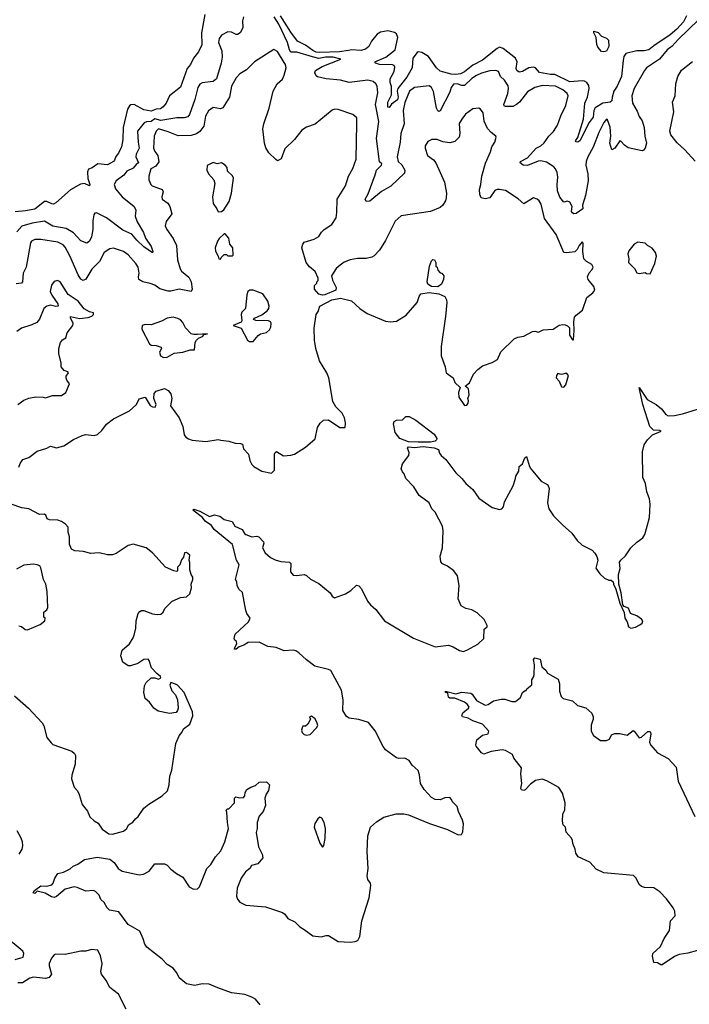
# Model space of a CAD drawing. Extents: x 2220333 to 2384341, y 721037 to 894043.
# Tile 36 of 256: x 2238871 to 2244388, y 763078 to 771182. Entities that reach past the tile are written whole.
import ezdxf

# ---------------------------------------------------------------- set-up
doc = ezdxf.new("R2010")
doc.units = 0

msp = doc.modelspace()

# ---------------------------------------------------------------- linework, layer by layer
at = {"layer": '0CON10XD'}
for points in [[(2240395.5, 771225), (2240370, 771075), (2240370.8, 770975), (2240343.2, 770916.8), (2240302.5, 770865), (2240277.1, 770815), (2240250.3, 770779.7), (2240195, 770628), (2240105, 770556.7), (2240078.6, 770495), (2240052.9, 770465), (2240030, 770450), (2239995, 770446), (2239955, 770430.3), (2239895, 770441.7), (2239815, 770483.5), (2239788, 770482), (2239775, 770474.7), (2239758.1, 770445), (2239724.6, 770295), (2239721.1, 770195), (2239710.8, 770135), (2239685.7, 770085), (2239663.1, 770056.9), (2239652.1, 770025), (2239645, 770014.7), (2239595, 769988.6), (2239515, 769997.1), (2239467, 769963), (2239438.3, 769951.7), (2239429.3, 769930.7), (2239432.5, 769875), (2239450, 769825), (2239445.7, 769814.3), (2239405, 769833.1), (2239371.7, 769828.3), (2239289.3, 769780.7), (2239170, 769675), (2239150, 769665), (2239135, 769666.2), (2239095.6, 769685.6), (2239075, 769685.7), (2238995, 769621.7), (2238918, 769608), (2238835, 769602.2)], [(2240714.3, 771205), (2240707.6, 771172.4), (2240710.6, 771115), (2240686.2, 771073.8), (2240665, 771060), (2240655, 771060.6), (2240615, 771078.9), (2240585, 771081.9), (2240535, 771055.7), (2240515, 771028.8), (2240510, 770995), (2240537.7, 770925), (2240540, 770875), (2240532.1, 770825), (2240491.4, 770695), (2240465, 770672.5), (2240375, 770662.7), (2240355, 770650.6), (2240338.2, 770625), (2240314, 770525), (2240269.2, 770400.8), (2240255, 770383.3), (2240226, 770374), (2240165, 770375.9), (2240035, 770354.1), (2239985, 770365.9), (2239955.2, 770344.8), (2239915, 770342.4), (2239895.6, 770334.4), (2239841.9, 770265), (2239846.2, 770175), (2239855.3, 770125), (2239830.6, 770075), (2239826.8, 770055), (2239850.8, 770005), (2239830, 769990), (2239805, 769959.6), (2239755, 769936.5), (2239728.2, 769901.7), (2239665.5, 769855), (2239650.5, 769825), (2239661.3, 769791.3), (2239714.4, 769725), (2239815, 769644), (2239826.7, 769615), (2239823.1, 769565), (2239838, 769518), (2239891.3, 769431.3), (2239908.5, 769385), (2239954.4, 769315), (2239967.8, 769275), (2239965, 769263.8), (2239895, 769313.8), (2239835, 769368.7), (2239795, 769417.5), (2239720.9, 769450.9), (2239585, 769552.1), (2239505, 769594), (2239489.5, 769590.5), (2239480.8, 769575), (2239473.8, 769526.2), (2239473.8, 769455), (2239463.6, 769395), (2239445, 769360.8), (2239425, 769344), (2239375, 769361.9), (2239315, 769426.9), (2239255, 769464), (2239145, 769482.7), (2239075, 769525.4), (2238975, 769508.8), (2238887.9, 769482.1), (2238846.7, 769435)], [(2243975, 770386.2), (2243998.7, 770348.7), (2244015.7, 770295), (2244022.5, 770225), (2244036.2, 770165), (2244023.3, 770125), (2244011.7, 770108.3), (2243998.3, 770101.7), (2243885, 770128.8), (2243855, 770150), (2243825, 770183.3), (2243815, 770186.2), (2243775, 770124.2), (2243750.8, 770110.8), (2243732.7, 770165), (2243741.5, 770225), (2243735, 770299.2), (2243715, 770358.8), (2243705, 770362.5), (2243682.9, 770335), (2243641.8, 770255), (2243595.9, 770134.1), (2243551.2, 770055), (2243538.8, 770015), (2243536.8, 769985), (2243550.9, 769915), (2243553.9, 769855), (2243532.6, 769735), (2243507.7, 769655), (2243512, 769625), (2243483.2, 769606.8), (2243455, 769586.7), (2243435.5, 769585.5), (2243425, 769591.4), (2243417.1, 769605), (2243421.9, 769645), (2243405, 769681.2), (2243385, 769690), (2243355, 769681.2), (2243322.2, 769722.2), (2243303.3, 769775), (2243298.2, 769825), (2243305.6, 769885), (2243299.5, 769925), (2243286.7, 769955), (2243271.1, 769971.1), (2243210.9, 770010.9), (2243165, 770020.4), (2243142.6, 770017.4), (2243055, 769981.2), (2243018.8, 769985), (2242995.8, 770005), (2242996, 770015), (2243055, 770044.6), (2243125, 770124.7), (2243165, 770145.5), (2243192.2, 770167.8), (2243230, 770225), (2243267.8, 770262.2), (2243302.5, 770315), (2243329.3, 770390.7), (2243371.1, 770475), (2243388.6, 770555), (2243382, 770575), (2243347.1, 770605), (2243284.6, 770635.4), (2243178.4, 770641.6), (2243115, 770624.5), (2243055, 770588.9), (2242989.2, 770505), (2242965, 770483.5), (2242935, 770468.4), (2242875, 770466.9), (2242863.6, 770473.6), (2242860.5, 770485), (2242891.7, 770575), (2242898.6, 770615), (2242895, 770638), (2242864.4, 770685), (2242833.3, 770715), (2242815, 770756), (2242795, 770765.6), (2242745, 770761.2), (2242675, 770743.4), (2242635, 770724.1), (2242595, 770697.8), (2242535, 770640.6), (2242515, 770639.5), (2242475, 770655.9), (2242445, 770652.1), (2242426.1, 770625), (2242413.8, 770585), (2242336.5, 770433.5), (2242325, 770425.6), (2242315, 770431.9), (2242304.8, 770454.8), (2242281.6, 770591.6), (2242265, 770624.2), (2242245, 770637.1), (2242125, 770625.6), (2242083.6, 770595), (2242045, 770500.8), (2242030.8, 770435), (2242039.7, 770325), (2242011.1, 770245), (2242006.6, 770175), (2241981.2, 770055), (2241989.1, 770015), (2242018.8, 769988.8), (2242043.2, 769945), (2242041, 769919), (2241928, 769812), (2241852.4, 769767.6), (2241755, 769688), (2241725, 769686.7), (2241716.2, 769705), (2241741.4, 769748.6), (2241800.6, 769905), (2241809.5, 769945), (2241852.7, 769985), (2241854.4, 769995), (2241836.7, 770013.3), (2241810.5, 770205), (2241829.3, 770345), (2241803.9, 770483.9), (2241821.2, 770581.2), (2241815.6, 770635), (2241804.5, 770654.5), (2241782.4, 770672.4), (2241740, 770685), (2241585, 770665.8), (2241515, 770685.3), (2241395, 770695.5), (2241325, 770712.3), (2241315, 770719.5), (2241302.2, 770745), (2241308.6, 770765), (2241362.2, 770797.8), (2241517.5, 770857.5), (2241452.5, 770875), (2241390, 770875), (2241336.6, 770863.4), (2241283, 770877), (2241155, 770914.8), (2241105, 770915.3), (2241094, 770934), (2241077.7, 770995), (2241006.1, 771145), (2240966.5, 771205)], [(2244365.8, 771215), (2244339.4, 771165), (2244285.6, 771104.4), (2244231.6, 771058.4), (2244095, 770968.4), (2244055, 770935.4), (2244015, 770925.3), (2243955, 770927.2), (2243865, 770903.5), (2243849.3, 770880.7), (2243842.5, 770847.5), (2243828.4, 770715), (2243795, 770636.7), (2243766.9, 770595), (2243751.5, 770545), (2243749.4, 770515), (2243736.7, 770505), (2243675, 770494.3), (2243611.9, 770458.1), (2243602.6, 770435), (2243595, 770379.2), (2243563.1, 770336.9), (2243486.2, 770185), (2243470, 770175), (2243456.4, 770176.4), (2243451.2, 770185), (2243468.3, 770211.7), (2243515.9, 770365), (2243527.5, 770495), (2243549.6, 770545), (2243564.1, 770615), (2243560.3, 770640.3), (2243544.5, 770664.5), (2243525, 770677), (2243505, 770679.8), (2243405, 770669.7), (2243279.1, 770730.8), (2243245, 770731), (2243155, 770748.6), (2243120.4, 770785), (2243105, 770792.7), (2243065, 770787.3), (2243015, 770756.4), (2242985, 770750.6), (2242968.1, 770765), (2242961.2, 770781.2), (2242968.6, 770835), (2242957.1, 770865), (2242855, 770945.3), (2242825, 770955.3), (2242805, 770945.4), (2242685, 770850), (2242605, 770808.7), (2242535, 770752.3), (2242502.4, 770737.6), (2242465, 770732), (2242425.8, 770735), (2242335, 770758.9), (2242303.9, 770785), (2242239.6, 770879.6), (2242185, 770912.7), (2242155, 770918.2), (2242145, 770912.9), (2242111.3, 770865), (2242104.7, 770785), (2242059.7, 770710.3), (2241985.2, 770615), (2241980.7, 770595), (2241989.6, 770545), (2241985, 770521.6), (2241933.2, 770486.8), (2241915, 770460), (2241905, 770462.5), (2241903.8, 770505), (2241934.3, 770565), (2241933.1, 770633.1), (2241923.3, 770665), (2241923.9, 770695), (2241956.1, 770755), (2241962.1, 770792.1), (2241955.8, 770805.8), (2241942.2, 770812.2), (2241836.7, 770815), (2241804, 770825), (2241798, 770835), (2241886.7, 770873.3), (2241965.2, 770934.8), (2241986.5, 771035), (2241975.7, 771065), (2241958, 771078), (2241905, 771091.8), (2241845, 771081.1), (2241815, 771063.1), (2241769.9, 771005), (2241746.8, 770963.2), (2241721.4, 770938.6), (2241685, 770928.7), (2241605, 770934.3), (2241580.4, 770929.6), (2241505, 770917.5), (2241345, 770911.6), (2241315, 770915.3), (2241285, 770928.5), (2241225, 770972.4), (2241160.3, 771005), (2241105, 771078.8), (2241019.7, 771215)], [(2244465, 771180), (2244295, 771018.9), (2244246.1, 770963.9), (2244205, 770934.2), (2244143.2, 770856.7), (2244036, 770785), (2244018, 770765), (2243932.8, 770617.2), (2243914.5, 770555.5), (2243918.9, 770495), (2243958.9, 770428.9), (2243975, 770386.2)], [(2243685, 770916.9), (2243665, 770921.9), (2243633.5, 770955), (2243625, 770977.5), (2243620, 771035), (2243600.8, 771075), (2243602.5, 771087.5), (2243637, 771077), (2243665, 771046.7), (2243705, 771030.8), (2243723.3, 771015), (2243725, 770962.5), (2243705, 770922.7), (2243685, 770916.9)], [(2240528, 767722), (2240595, 767714.3), (2240645, 767696.9), (2240690, 767695), (2240707.3, 767687.3), (2240715, 767650), (2240756.1, 767606.1), (2240767.5, 767555), (2240785, 767520), (2240800, 767505), (2240865, 767467.5), (2240945, 767450), (2240970, 767475), (2240970, 767605), (2240975, 767620), (2240987, 767627), (2241045, 767592.5), (2241105, 767597.5), (2241135, 767607.5), (2241226.7, 767665), (2241305, 767733.8), (2241326, 767825), (2241347.7, 767862.3), (2241375, 767887.5), (2241415, 767890), (2241510, 767825), (2241553, 767827), (2241556.4, 767863.6), (2241546, 767905), (2241527.5, 767945), (2241476.6, 767996.6), (2241450, 768040), (2241417.5, 768235), (2241401.1, 768275), (2241342.5, 768375), (2241310, 768475), (2241300, 768545), (2241297.7, 768642.3), (2241313.9, 768756.1), (2241329.5, 768780.5), (2241344.5, 768825.5), (2241442.4, 768877.6), (2241515, 768890.6), (2241605, 768867.5), (2241673.8, 768805), (2241733.3, 768765), (2241885, 768700.6), (2241925, 768694.4), (2241975, 768701.4), (2242055, 768750), (2242145.4, 768854.6), (2242162, 768905), (2242176.7, 768925), (2242245, 768936.4), (2242325, 768925.6), (2242373.8, 768905), (2242387, 768877), (2242390.8, 768855), (2242379.3, 768739.3), (2242343.6, 768493.6), (2242343.8, 768415), (2242376.7, 768325), (2242385.9, 768275.9), (2242442.5, 768235), (2242457.5, 768195), (2242500, 768155), (2242487, 768113), (2242490, 768075), (2242535, 768007.5), (2242555, 768010), (2242566.7, 768025), (2242570, 768045), (2242563.3, 768065), (2242573.3, 768095), (2242567.5, 768145), (2242540, 768165), (2242576.1, 768193.9), (2242611.2, 768265), (2242645, 768304), (2242685, 768332), (2242765, 768361.2), (2242808.8, 768385), (2242835, 768448.8), (2242945.5, 768554.5), (2242975, 768569.2), (2243025, 768578), (2243096.4, 768616.4), (2243115, 768620), (2243145, 768610), (2243185, 768630), (2243265, 768636.2), (2243315, 768667.5), (2243345, 768674.2), (2243365, 768671.9), (2243385, 768663.1), (2243401.1, 768645), (2243400.6, 768585), (2243425, 768546.7), (2243435, 768547.5), (2243440, 768625), (2243435.4, 768695), (2243442.9, 768735), (2243455, 768751.1), (2243508.7, 768791.3), (2243543.6, 768896.4), (2243593.3, 768935), (2243608.8, 768955), (2243601.4, 768985), (2243555.7, 769045), (2243550, 769065), (2243561.7, 769098.3), (2243588.8, 769125), (2243595.9, 769145.9), (2243585, 769166.7), (2243541.2, 769191.2), (2243520, 769215), (2243510.9, 769275), (2243512.5, 769342.5), (2243505, 769353.8), (2243479.5, 769325), (2243465, 769290), (2243445, 769272.2), (2243375, 769263.1), (2243355, 769267.5), (2243291.8, 769415), (2243195.3, 769545.3), (2243167.5, 769665), (2243151.1, 769691.1), (2243135, 769706.2), (2243105, 769716.7), (2243025, 769667.5), (2242979.1, 769709.1), (2242875, 769775.5), (2242824.3, 769785.7), (2242805, 769785.8), (2242785, 769776), (2242745, 769717.1), (2242705, 769707.1), (2242674, 769715), (2242663.4, 769743.4), (2242660, 769785), (2242671.4, 769825), (2242678.5, 769895), (2242708.5, 770001.5), (2242748.9, 770095), (2242760, 770135), (2242786, 770175), (2242796.2, 770215), (2242793.3, 770225), (2242755, 770254), (2242726.6, 770286.6), (2242697.5, 770347.5), (2242690.8, 770415), (2242667.3, 770447.3), (2242653.6, 770453.6), (2242605, 770450), (2242545, 770403.8), (2242514, 770365), (2242493.2, 770326.8), (2242498.1, 770245), (2242490.8, 770215), (2242455, 770178.6), (2242415, 770170), (2242358.3, 770178.3), (2242310, 770195), (2242266.4, 770196.4), (2242235, 770180), (2242211.2, 770145), (2242211.2, 770125), (2242230, 770065), (2242279.4, 770029.4), (2242299.2, 770005), (2242371.4, 769845), (2242387.1, 769755), (2242385.7, 769715), (2242379.1, 769690.9), (2242355.7, 769654.3), (2242334.2, 769635.8), (2242255.7, 769604.3), (2242015, 769568.8), (2241965.9, 769524.1), (2241884.2, 769365), (2241836, 769285), (2241791.3, 769238.7), (2241772.1, 769227.9), (2241725, 769217.1), (2241653.2, 769216.8), (2241595, 769205.7), (2241545, 769187.5), (2241512.5, 769162.5), (2241478.8, 769135), (2241440, 769075), (2241448.3, 769038.3), (2241479.3, 768979.3), (2241476.2, 768955), (2241385, 768917.1), (2241365, 768915.8), (2241335, 768924), (2241300, 768965), (2241300, 768995), (2241320, 769015), (2241320, 769025), (2241330, 769035), (2241330, 769055), (2241305, 769110), (2241258.3, 769148.3), (2241230, 769185), (2241196.2, 769305), (2241202.5, 769335), (2241215, 769350.8), (2241297.5, 769375), (2241335, 769396.7), (2241357.1, 769432.9), (2241378.8, 769455), (2241442.1, 769497.9), (2241477.6, 769552.4), (2241484.4, 769595.6), (2241485.7, 769705), (2241554.4, 769815), (2241580.6, 769895), (2241615, 769956.7), (2241644.3, 770035.7), (2241648.1, 770325), (2241648, 770375), (2241615, 770402.5), (2241494.3, 770444.3), (2241465, 770445.7), (2241445, 770438), (2241305, 770321.2), (2241233.2, 770296.8), (2241195, 770274), (2241135, 770196), (2241055, 770120), (2241025, 770037.5), (2240995, 770020), (2240980.5, 770030.5), (2240925, 770086.7), (2240899.1, 770129.1), (2240888.1, 770165), (2240875.6, 770285), (2240883.7, 770326.3), (2240927, 770453), (2240960, 770595), (2240992.5, 770655), (2241035, 770692), (2241050.6, 770725), (2241065.7, 770785), (2241061.4, 770815), (2241051.4, 770831.4), (2240995, 770921.2), (2240965, 770938), (2240805.6, 770834.4), (2240739.1, 770770.9), (2240685, 770738), (2240655, 770704), (2240617.5, 770635), (2240600.8, 770545), (2240545, 770457.5), (2240525, 770448.5), (2240465, 770460), (2240427.1, 770432.9), (2240402.9, 770387.1), (2240388, 770305), (2240355, 770262.1), (2240327.1, 770242.9), (2240285, 770230), (2240177.7, 770227.7), (2240095, 770260.8), (2240015, 770284), (2239995, 770266.2), (2239979.8, 770225), (2239974, 770125), (2239985, 770097.8), (2240010.3, 770065), (2240018.4, 770011.6), (2239993, 769977), (2239951.5, 769955), (2239935.7, 769895), (2239934.4, 769864.4), (2239951.4, 769825), (2239962, 769815), (2240045, 769783.8), (2240054.2, 769765), (2240042.9, 769725), (2240045.7, 769705.7), (2240091.4, 769671.4), (2240108.9, 769645), (2240124.3, 769585), (2240077.6, 769522.4), (2240070, 769485), (2240082.9, 769455), (2240135, 769382), (2240163.3, 769325), (2240170, 769205), (2240192.4, 769132.4), (2240203.7, 769113.7), (2240264.4, 769064.4), (2240284.2, 769025), (2240292, 768965), (2240283.8, 768946.2), (2240184.3, 768965.7), (2240115, 768947.5), (2240095, 768948.5), (2240026.4, 768966.4), (2239985, 768997.1), (2239945, 769011.9), (2239885, 769025.6), (2239852.8, 769042.8), (2239849.5, 769065), (2239854.5, 769095), (2239846.4, 769145), (2239827, 769177), (2239765, 769245.7), (2239725, 769274.2), (2239645, 769300.8), (2239615, 769297.5), (2239567.1, 769265), (2239527.7, 769192.3), (2239465, 769130.4), (2239415, 769046.2), (2239395, 769036.7), (2239375, 769047.3), (2239352.6, 769082.6), (2239285, 769239.4), (2239245, 769311.4), (2239228.8, 769328.8), (2239185, 769350.3), (2239045, 769373.6), (2238995, 769372.5), (2238969.5, 769360.5), (2238960, 769345), (2238925.7, 769145.7), (2238900.4, 769095), (2238895.5, 769024.5), (2238885, 769014.5), (2238843, 769007)], [(2244435, 770017.5), (2244351.2, 770111.2), (2244288.8, 770168.8), (2244236.7, 770235), (2244226.7, 770265), (2244260, 770425), (2244248.8, 770505), (2244272.5, 770555), (2244278, 770655), (2244292.9, 770715), (2244325, 770766.2), (2244415, 770838.8)], [(2240505, 769600), (2240535, 769602.5), (2240553, 769617), (2240596.7, 769685), (2240616.7, 769755), (2240633, 769877), (2240625, 769896.7), (2240583.3, 769935), (2240580, 769965), (2240565, 769986.2), (2240535, 770003.3), (2240497, 769997), (2240465, 770007.5), (2240417, 769983), (2240413.3, 769945), (2240426.2, 769915), (2240470, 769865), (2240478.8, 769835), (2240458.8, 769725), (2240465, 769670), (2240496.1, 769626.1), (2240505, 769600)], [(2240525, 769210), (2240530, 769225), (2240555, 769250), (2240575, 769250), (2240585, 769240), (2240625, 769240), (2240630, 769245), (2240626.7, 769305), (2240601.2, 769335), (2240593.3, 769385), (2240565, 769420), (2240555, 769420), (2240515, 769382.5), (2240500.5, 769359.5), (2240482, 769305), (2240485, 769277.5), (2240507, 769237), (2240513, 769213), (2240525, 769210)], [(2244065, 769090), (2244103.3, 769175), (2244116.7, 769235), (2244110, 769265), (2244081.7, 769301.7), (2244043.9, 769323.9), (2244025, 769342.5), (2243965, 769352.5), (2243932.5, 769335), (2243889.3, 769280.7), (2243882.5, 769255), (2243890, 769215), (2243887.5, 769185), (2243937.5, 769135), (2243955, 769100), (2243975, 769092.5), (2244025, 769102.5), (2244035, 769092.5), (2244065, 769090)], [(2242315, 768984), (2242265, 768986), (2242232.5, 769005), (2242227.5, 769025), (2242247.5, 769155), (2242263, 769197), (2242275, 769207.5), (2242290, 769205), (2242300, 769185), (2242300, 769155), (2242310, 769145), (2242315, 769120), (2242335, 769100), (2242350, 769095), (2242366.7, 769075), (2242362.5, 769045), (2242346.7, 769005), (2242315, 768984)], [(2238855, 768015.6), (2238905, 768050.9), (2238945, 768066.7), (2239005, 768078.8), (2239063.6, 768076.4), (2239085, 768070), (2239141.7, 768088.3), (2239215, 768090), (2239252.5, 768115), (2239282.5, 768185), (2239260, 768215), (2239253.8, 768235), (2239255, 768247.5), (2239272.5, 768275), (2239267.5, 768285), (2239237.5, 768295), (2239212.5, 768325), (2239212.5, 768355), (2239192.5, 768435), (2239193.3, 768475), (2239207.5, 768525), (2239225, 768547.5), (2239250, 768565), (2239262.5, 768605), (2239310, 768665), (2239311.2, 768685), (2239290, 768725), (2239290, 768740), (2239365, 768722.5), (2239435, 768732.5), (2239465, 768742.5), (2239480, 768755), (2239478.3, 768768.3), (2239445, 768777.5), (2239403.6, 768803.6), (2239354, 768865), (2239271.7, 768921.7), (2239203.9, 769023.9), (2239183.6, 769036.4), (2239155, 769027.5), (2239132.7, 768997.3), (2239122.2, 768945), (2239135.5, 768915), (2239184, 768845), (2239187.5, 768825), (2239167.5, 768822.5), (2239125, 768832.5), (2239093.8, 768825), (2239071.2, 768805), (2239035, 768717.5), (2239011.2, 768688.8), (2238970.5, 768669.5), (2238885, 768643.8), (2238846.7, 768615)], [(2240795, 768532.5), (2240836.4, 768583.6), (2240855, 768596.7), (2240905, 768607.5), (2240929.3, 768630.7), (2240939.3, 768650.7), (2240942.5, 768685), (2240937.5, 768695), (2240920, 768705), (2240816.4, 768706.4), (2240797.5, 768715), (2240805, 768726.2), (2240865, 768754.3), (2240909.2, 768785), (2240924.4, 768805), (2240927.1, 768825), (2240915.7, 768865), (2240875, 768926.2), (2240795, 768956.2), (2240766.4, 768956.4), (2240750, 768945), (2240741.7, 768918.3), (2240732.5, 768805), (2240701.2, 768775), (2240696.7, 768755), (2240702.5, 768705), (2240696.7, 768693.3), (2240630, 768665), (2240695, 768642.5), (2240747.5, 768545), (2240765, 768532.5), (2240795, 768532.5)], [(2240055, 768402.5), (2240085, 768403.8), (2240145, 768438), (2240215, 768446.2), (2240275, 768463.8), (2240310, 768465), (2240316.7, 768525), (2240326.7, 768545), (2240345, 768561.2), (2240376.7, 768575), (2240390, 768590), (2240417.5, 768597.5), (2240335, 768590), (2240305, 768590), (2240285, 768597.5), (2240236, 768645), (2240215, 768688.8), (2240195, 768712), (2240175, 768724.2), (2240135, 768734.3), (2240085, 768726), (2240039.1, 768700.9), (2239955, 768670), (2239905, 768672.5), (2239880, 768665), (2239877.5, 768635), (2239940, 768515), (2239955, 768504.4), (2239995, 768501.4), (2240036.4, 768486.4), (2240040, 768475), (2240023.3, 768445), (2240030, 768415), (2240055, 768402.5)], [(2243355, 768157.5), (2243371.7, 768178.3), (2243392.5, 768255), (2243375, 768272.5), (2243335, 768262.5), (2243305, 768270), (2243292.5, 768255), (2243290, 768235), (2243317, 768207), (2243335, 768160), (2243355, 768157.5)], [(2243344, 767025), (2243421.2, 766955), (2243465, 766896.2), (2243505, 766856.7), (2243586.7, 766815), (2243610.5, 766790.5), (2243626.2, 766765), (2243633.8, 766735), (2243618.3, 766668.3), (2243650.7, 766620.7), (2243690, 766585), (2243725, 766570), (2243745, 766570), (2243760, 766555), (2243762.5, 766535), (2243783.3, 766495), (2243815, 766380), (2243851.7, 766301.7), (2243856.2, 766255), (2243875.9, 766225.9), (2243885.9, 766185.9), (2243905, 766173.8), (2243945, 766182.5), (2243979.7, 766200.3), (2243998.8, 766215), (2244004, 766235), (2243995, 766248), (2243955, 766276.7), (2243903.6, 766293.6), (2243888.3, 766338.3), (2243851.7, 766351.7), (2243840, 766365), (2243826.7, 766465), (2243806.2, 766535), (2243804, 766615), (2243818, 766665), (2243814, 766716), (2243823.8, 766735), (2243861.7, 766768.3), (2243906.2, 766835), (2243955, 766881.2), (2244005, 766916.7), (2244021.2, 766945), (2244041.2, 767015), (2244061.2, 767085), (2244065.9, 767194.1), (2244059.7, 767239.7), (2244037.5, 767295), (2244028, 767365), (2244003.8, 767415), (2244001.2, 767625), (2244016.4, 767683.6), (2244043.3, 767725), (2244085.6, 767764.4), (2244156.7, 767795), (2244145, 767801.2), (2244093.2, 767803.2), (2244063.8, 767833.8), (2244004.7, 768015), (2243974.3, 768155.7), (2244040.6, 768055), (2244115.3, 768015.3), (2244160, 767980), (2244195, 767933.8), (2244215, 767922.5), (2244265, 767923.3), (2244333, 767937), (2244455, 767976.7)], [(2238865, 767500), (2238875, 767530), (2238897, 767563), (2238945, 767577.5), (2239015, 767630), (2239093.9, 767656.1), (2239125, 767673.3), (2239175, 767658.8), (2239235, 767673.8), (2239315, 767728), (2239385, 767761.2), (2239412.5, 767767.5), (2239485, 767760), (2239512.1, 767767.9), (2239548.1, 767801.9), (2239585, 767851.9), (2239645, 767896.9), (2239776.8, 767963.2), (2239834.3, 768015.7), (2239855, 768062.5), (2239905, 768076.7), (2239947.1, 768007.1), (2239965, 767995.5), (2239986.3, 767993.7), (2239994.5, 768015), (2239977.3, 768065), (2239979.1, 768105), (2239995, 768125.5), (2240065, 768145.7), (2240095, 768130), (2240115, 768103.8), (2240123.5, 768065), (2240112.5, 768005), (2240184, 767905), (2240214.2, 767835), (2240227.5, 767765), (2240240, 767745), (2240261.3, 767731.3), (2240292.2, 767722.2), (2240405, 767711.1), (2240505, 767726.5), (2240528, 767722)], [(2242155, 767704.6), (2242075, 767708.2), (2242003.8, 767735), (2241963.8, 767785), (2241952, 767855), (2241957.5, 767875), (2241975, 767887.5), (2242025, 767890), (2242053.6, 767916.4), (2242080, 767915), (2242135, 767885.6), (2242285, 767770), (2242307.9, 767735), (2242306.5, 767725), (2242295, 767713.8), (2242255, 767705.4), (2242155, 767704.6)], [(2240852, 763075), (2240815, 763120), (2240785, 763138.1), (2240725, 763159.4), (2240615, 763173.6), (2240502.6, 763212.6), (2240432.5, 763245), (2240375, 763247.5), (2240315, 763231.5), (2240245, 763247.5), (2240184, 763295), (2240166.1, 763336.1), (2240136.7, 763375), (2240085.9, 763405.9), (2240045, 763448.8), (2239917.3, 763547.3), (2239902.3, 763572.3), (2239888, 763618), (2239861.2, 763681.2), (2239765, 763735.7), (2239688.8, 763838.8), (2239612.1, 763852.1), (2239592.7, 763872.7), (2239567.3, 763917.3), (2239540, 763940), (2239526.7, 763975), (2239495, 764007.5), (2239480, 764015), (2239415, 764008), (2239345, 764040), (2239320, 764045), (2239245, 764026), (2239173.8, 763966.2), (2239155, 763958.5), (2239132.6, 763962.6), (2239082.3, 763992.3), (2239015, 764010), (2238995, 763990), (2238982.5, 763995), (2238992.5, 764015), (2239045, 764053.3), (2239095, 764050), (2239135, 764062.5), (2239146.1, 764073.9), (2239160, 764115), (2239185, 764153.8), (2239233.3, 764165), (2239287.3, 764192.7), (2239311.9, 764215), (2239349.2, 764230.8), (2239405, 764270.8), (2239508.3, 764288.3), (2239612.4, 764272.4), (2239650, 764245), (2239682.5, 764195), (2239715, 764173.1), (2239855, 764143.5), (2239890.9, 764149.1), (2239936.9, 764173.1), (2239985, 764233.3), (2240065, 764233.8), (2240085, 764224), (2240115, 764191.2), (2240163.8, 764153.8), (2240213.8, 764125), (2240267.5, 764045), (2240302.5, 764025), (2240335, 764027.5), (2240351.4, 764045), (2240412.9, 764195), (2240445, 764230), (2240485, 764292.5), (2240528.8, 764341.2), (2240560.8, 764415), (2240592, 764525), (2240582.5, 764575), (2240578.8, 764658.8), (2240572.5, 764675), (2240583, 764687), (2240595, 764687.5), (2240640, 764735), (2240640, 764775), (2240653, 764787), (2240685, 764777.5), (2240715, 764780), (2240727, 764793), (2240728.3, 764821.7), (2240742.5, 764845), (2240774.4, 764865.6), (2240815, 764878.8), (2240844.2, 764905.8), (2240905, 764908.8), (2240930, 764885), (2240921.7, 764838.3), (2240902, 764808), (2240891.2, 764775), (2240896.7, 764715), (2240876.7, 764665), (2240843.3, 764626.7), (2240826.7, 764575), (2240828, 764525), (2240818.3, 764491.7), (2240838, 764375), (2240870, 764315), (2240873.3, 764285), (2240832.5, 764235), (2240780.5, 764219.5), (2240766.2, 764195), (2240732.6, 764167.4), (2240695.8, 764115), (2240662.2, 764035), (2240657.3, 763967.3), (2240665, 763942.5), (2240685, 763920), (2240734.3, 763894.3), (2240895, 763880.8), (2241035, 763834), (2241055, 763818.8), (2241080, 763785), (2241137.2, 763757.2), (2241178.8, 763715), (2241213.7, 763693.7), (2241285, 763642), (2241355, 763634.2), (2241395, 763645.7), (2241415, 763644.2), (2241495, 763596.2), (2241595, 763588.8), (2241635, 763593.8), (2241655.8, 763604.2), (2241674.2, 763635.8), (2241690, 763765), (2241751.4, 763955), (2241763.8, 764055), (2241762.5, 764075), (2241740, 764105), (2241734, 764135), (2241741.2, 764195), (2241732.9, 764335), (2241738.6, 764465), (2241762, 764535), (2241810.9, 764579.1), (2241870.9, 764619.1), (2241973.4, 764646.6), (2242035, 764646.9), (2242075, 764638.1), (2242246.1, 764566.1), (2242395, 764517.5), (2242483.6, 764473.6), (2242510, 764475), (2242521.7, 764498.3), (2242527, 764563), (2242520, 764595), (2242487.5, 764665), (2242476.1, 764706.1), (2242437.5, 764745), (2242430, 764765), (2242415, 764780), (2242375, 764777.5), (2242335, 764760), (2242293, 764763), (2242265, 764780), (2242202.5, 764845), (2242172.5, 764895), (2242166.4, 764966.4), (2242153.6, 765003.6), (2242105.8, 765045.8), (2242079.2, 765085), (2242045, 765102.9), (2241995, 765100), (2241975, 765105.7), (2241885, 765173.1), (2241865, 765200), (2241800.2, 765330.2), (2241745, 765397.1), (2241665, 765423.5), (2241585, 765433.3), (2241565, 765446), (2241533.6, 765495), (2241537.1, 765585), (2241522.5, 765662.5), (2241434.5, 765824.5), (2241414.6, 765834.6), (2241302, 765862), (2241232.7, 765912.7), (2241171.3, 765971.3), (2241145, 765988.8), (2241125, 765994), (2241048.8, 765988.8), (2240985, 766016.2), (2240915, 766023.8), (2240845, 766058), (2240753, 766057), (2240716.8, 766033.2), (2240679.3, 766020.7), (2240655, 766000), (2240641.7, 766001.7), (2240642.5, 766015), (2240660, 766045), (2240657.5, 766065), (2240642.5, 766075), (2240639.3, 766089.3), (2240646.7, 766125), (2240756.7, 766225), (2240768.8, 766255), (2240743.3, 766295), (2240735, 766320), (2240707, 766467), (2240676.4, 766496.4), (2240662.5, 766525), (2240660, 766555), (2240650, 766575), (2240679.2, 766695), (2240656.4, 766735), (2240625, 766863.3), (2240473.8, 766985), (2240450, 767020), (2240400, 767055), (2240377.5, 767085), (2240297.5, 767145), (2240305, 767152.5), (2240355, 767136.2), (2240435, 767093.8), (2240475, 767106.2), (2240520, 767095), (2240555, 767067.5), (2240622.5, 767052.5), (2240643.3, 767015), (2240705, 766986.7), (2240722.7, 766952.7), (2240734.1, 766944.1), (2240785, 766926.7), (2240825, 766932.5), (2240842.5, 766925), (2240880, 766885), (2240882.5, 766875), (2240872, 766835), (2240893, 766793), (2240936.7, 766755), (2240975, 766736), (2241021.7, 766721.7), (2241095, 766718), (2241104, 766705), (2241103.6, 766636.4), (2241125, 766610), (2241155, 766606.7), (2241215, 766616.7), (2241235, 766606.7), (2241266.7, 766576.7), (2241335, 766542.9), (2241428.8, 766465), (2241445, 766436.7), (2241465, 766423.3), (2241554.2, 766455.8), (2241600, 766485), (2241645, 766526.7), (2241665, 766522.5), (2241688.3, 766498.3), (2241736, 766395), (2241761.2, 766365), (2241805, 766328.8), (2241877.5, 766235), (2242115, 766092.9), (2242295, 766021.2), (2242405, 766033.8), (2242441.7, 766021.7), (2242495, 765990), (2242525, 765983.3), (2242555, 765992.5), (2242645, 766042.5), (2242695, 766090), (2242697.5, 766165), (2242722.5, 766185), (2242723.3, 766195), (2242697.5, 766245), (2242638.9, 766298.9), (2242595, 766325.7), (2242547.5, 766335), (2242508.8, 766358.8), (2242483.8, 766415), (2242492.5, 766525), (2242478.8, 766605), (2242448.8, 766645), (2242395, 766683.8), (2242353.8, 766703.8), (2242340.7, 766720.7), (2242336.4, 766766.4), (2242355.6, 766835), (2242360, 766975), (2242353.8, 767015), (2242295, 767127.5), (2242267.5, 767155), (2242246, 767205), (2242162, 767265), (2242117.9, 767337.9), (2242053.8, 767405), (2242040, 767445), (2242025, 767460), (2242013.3, 767485), (2242023.9, 767526.1), (2242076, 767595), (2242080.7, 767620.7), (2242066.7, 767655), (2242075, 767667.1), (2242125, 767662.2), (2242195, 767668.2), (2242285, 767659.4), (2242321.2, 767645), (2242330.8, 767615), (2242344, 767595), (2242383.4, 767563.4), (2242463.4, 767453.4), (2242515, 767406.2), (2242546.2, 767365), (2242604, 767315), (2242653, 767243), (2242765, 767168.6), (2242825, 767150), (2242844.1, 767155.9), (2242857, 767173), (2242866.2, 767215), (2242936, 767345), (2242956.7, 767405), (2242957.5, 767425), (2242982.5, 767465), (2242987.5, 767505), (2243013.6, 767526.4), (2243033.3, 767575), (2243046.7, 767586.7), (2243070, 767505), (2243081.2, 767485), (2243166.7, 767385), (2243222.5, 767355), (2243232.5, 767325), (2243218.8, 767205), (2243232, 767155), (2243268.3, 767098.3), (2243344, 767025)], [(2238828.2, 765618.2), (2238944.2, 765515), (2239055, 765394), (2239068.9, 765368.9), (2239093.7, 765273.7), (2239129.2, 765229.2), (2239145, 765217.8), (2239300.3, 765160.3), (2239322.3, 765142.3), (2239330, 765125), (2239328.8, 765055), (2239300.8, 764965), (2239298, 764935), (2239320, 764865), (2239346, 764835), (2239361.2, 764805), (2239385, 764723.3), (2239428.7, 764668.7), (2239450.3, 764620.3), (2239485, 764588), (2239517.8, 764567.8), (2239550.3, 764520.3), (2239605, 764480.8), (2239635, 764479.2), (2239726.8, 764503.2), (2239753.3, 764525), (2239766.7, 764555), (2239804, 764576), (2239824.3, 764605.7), (2239847, 764623), (2239895, 764691.2), (2239936.2, 764725), (2240045, 764794), (2240090, 764835), (2240103.8, 764885), (2240109.2, 764955), (2240124, 765005), (2240158, 765225), (2240185, 765287.5), (2240206.7, 765315), (2240220, 765345), (2240272.5, 765385), (2240296.4, 765453.6), (2240293.8, 765485), (2240226.2, 765645), (2240170, 765705), (2240155, 765713.3), (2240115, 765726.7), (2240107.5, 765705), (2240125, 765657.5), (2240154.2, 765624.2), (2240171.2, 765585), (2240176.7, 765515), (2240172.5, 765495), (2240160.7, 765479.3), (2240105, 765471.2), (2240012.1, 765492.1), (2239976.8, 765516.8), (2239939.2, 765565), (2239904.6, 765594.6), (2239892.7, 765645), (2239900, 765700), (2239912.6, 765727.4), (2239955, 765764.2), (2239984.3, 765764.3), (2240015, 765752.9), (2240033.6, 765766.4), (2240032, 765775), (2239999.7, 765799.7), (2239956.2, 765846.2), (2239938.1, 765908.1), (2239928.6, 765918.6), (2239895, 765915.8), (2239845, 765884), (2239785, 765863.8), (2239764.1, 765864.1), (2239720, 765895), (2239703.3, 765945), (2239716.1, 765993.9), (2239775, 766046.2), (2239806.5, 766093.5), (2239815, 766117.5), (2239827.8, 766175), (2239830, 766235), (2239847.5, 766295), (2239859.7, 766310.3), (2239875, 766320), (2239895, 766320), (2239965, 766292.5), (2240005, 766286.2), (2240035, 766290), (2240053.3, 766305), (2240067.5, 766335), (2240127.5, 766395), (2240195, 766426.7), (2240245, 766433.3), (2240273.6, 766456.4), (2240286.7, 766505), (2240282.5, 766535), (2240296.4, 766573.6), (2240296.7, 766595), (2240282.5, 766615), (2240273.9, 766653.9), (2240273.6, 766713.6), (2240266.7, 766735), (2240272.5, 766775), (2240245, 766797.5), (2240230, 766795), (2240221.7, 766758.3), (2240203.3, 766736.7), (2240190, 766695), (2240170, 766675), (2240170, 766645), (2240165, 766640), (2240140, 766645), (2240072.5, 766675), (2239965.5, 766795.5), (2239913.8, 766835), (2239805.8, 766864.2), (2239763.8, 766855), (2239665, 766790), (2239635, 766777.5), (2239595, 766776.7), (2239525, 766793.8), (2239455, 766788.8), (2239426.2, 766796.2), (2239396.1, 766806.1), (2239325, 766810), (2239298, 766825), (2239281.5, 766865), (2239281.9, 766925), (2239271.4, 766965), (2239269.2, 767005), (2239249.5, 767029.5), (2239215, 767052.5), (2239185, 767062), (2239116.1, 767066.1), (2239097.5, 767075), (2239086.7, 767105), (2239075, 767113.3), (2239035, 767110), (2238945, 767156.7), (2238890, 767165), (2238800, 767195)], [(2238865, 766192.5), (2238885, 766187.5), (2238915, 766163.3), (2238935, 766160), (2239040, 766205), (2239077.5, 766235), (2239080, 766255), (2239070, 766265), (2239070, 766305), (2239093.9, 766326.1), (2239103.3, 766345), (2239097.5, 766475), (2239085.7, 766535.7), (2239068, 766575), (2239045, 766670), (2239035.9, 766685.9), (2239015, 766696.7), (2238985, 766701.2), (2238905, 766693.3), (2238845, 766658.8)], [(2244455, 763520), (2244375, 763498.9), (2244305, 763488.6), (2244265, 763471.4), (2244165, 763403.3), (2244153, 763403), (2244125, 763420), (2244095, 763423.3), (2244084.2, 763475), (2244088, 763495), (2244151.4, 763555), (2244181.7, 763618.3), (2244225.8, 763685), (2244234.2, 763765), (2244272.5, 763805), (2244267.5, 763845), (2244255, 763872.5), (2244201.2, 763945), (2244145, 764003.8), (2244095, 764035.8), (2244018.3, 764038.3), (2243995, 764046.7), (2243975, 764063.3), (2243950.6, 764115), (2243928.8, 764138.8), (2243685, 764160.8), (2243621.2, 764191.2), (2243568.7, 764248.7), (2243473, 764293), (2243452.3, 764322.3), (2243446.7, 764355), (2243428.3, 764401.7), (2243426.7, 764425), (2243416.7, 764445), (2243372.5, 764495), (2243367, 764537), (2243350, 764555), (2243342.5, 764585), (2243346.2, 764645), (2243362, 764675), (2243365.8, 764735), (2243341.9, 764815), (2243313.7, 764863.7), (2243215, 764916.7), (2243175, 764930), (2243120.5, 764919.5), (2243080.3, 764889.7), (2243035, 764843.3), (2243025, 764836.7), (2243005, 764842.5), (2243001.2, 764855), (2243007.5, 764895), (2243000, 764975), (2243006.2, 765025), (2242941.2, 765105), (2242930, 765135), (2242875, 765166.2), (2242845, 765172), (2242755, 765160), (2242695, 765136.2), (2242675, 765146.7), (2242633, 765203), (2242630, 765215), (2242637.5, 765255), (2242685, 765293.3), (2242730, 765305), (2242737.5, 765325), (2242685, 765383.3), (2242605, 765411.2), (2242565, 765433.8), (2242520, 765445), (2242512.5, 765455), (2242522.3, 765477.7), (2242570, 765515), (2242573.3, 765525), (2242560, 765545), (2242535, 765564.3), (2242455, 765598.8), (2242415, 765596.7), (2242403.8, 765605), (2242398.3, 765638.3), (2242380, 765645), (2242380, 765655), (2242465, 765633.8), (2242515, 765647.5), (2242588.3, 765638.3), (2242600.2, 765630.2), (2242635, 765580), (2242705, 765540), (2242730, 765545), (2242775, 765576.7), (2242839.3, 765590.7), (2242868.3, 765588.3), (2242925, 765571.2), (2242955, 765570), (2242996.4, 765603.6), (2243012.5, 765645), (2243035, 765660), (2243045, 765660), (2243050, 765675), (2243091.7, 765708.3), (2243090.7, 765749.3), (2243107.5, 765775), (2243110, 765795), (2243111.7, 765871.7), (2243103.8, 765915), (2243115, 765930), (2243158.3, 765918.3), (2243173.8, 765855), (2243207.1, 765827.1), (2243220, 765805), (2243308.8, 765755), (2243317.5, 765715), (2243317.5, 765655), (2243331.7, 765611.7), (2243347.5, 765595), (2243425.5, 765575.5), (2243467.3, 765537.3), (2243535, 765519.2), (2243583.8, 765475), (2243595.8, 765445), (2243595.8, 765425.8), (2243580.8, 765375), (2243578.8, 765325), (2243600, 765290), (2243655, 765248.8), (2243705, 765250), (2243730.7, 765259.3), (2243747.5, 765295), (2243775, 765307.5), (2243815, 765307.5), (2243875, 765293.3), (2243925, 765332.5), (2243935, 765327.5), (2243975, 765270), (2243995, 765277.5), (2244045, 765323.3), (2244065, 765322.5), (2244070, 765305), (2244060, 765235), (2244067.5, 765215), (2244125, 765147.5), (2244215, 765100), (2244280, 765030), (2244296.2, 764915), (2244434.1, 764624.1)], [(2241235, 765292.5), (2241265, 765300), (2241316.4, 765353.6), (2241326.6, 765373.4), (2241323.3, 765393.3), (2241305, 765426.7), (2241275, 765450), (2241260, 765445), (2241267.5, 765425), (2241245, 765382.5), (2241225, 765367.5), (2241205, 765367.5), (2241197.5, 765355), (2241192.5, 765335), (2241197.5, 765315), (2241215, 765297.5), (2241235, 765292.5)], [(2241365, 764372.5), (2241377.5, 764385), (2241388.3, 764441.7), (2241391.2, 764525), (2241380, 764575), (2241359.3, 764609.3), (2241345, 764617.5), (2241327.5, 764605), (2241303.3, 764565), (2241296.2, 764535), (2241343.8, 764405), (2241365, 764372.5)], [(2238866.2, 764315), (2238891.2, 764355), (2238897.7, 764382.3), (2238894, 764415), (2238882.5, 764445), (2238850, 764505)], [(2238835, 763446), (2238898.8, 763465), (2238903.8, 763495), (2238896.2, 763515), (2238735, 763650.8)], [(2239747.9, 763037.9), (2239685, 763161.2), (2239615, 763216.7), (2239582.2, 763275), (2239544.3, 763325), (2239540.6, 763345), (2239550.8, 763415), (2239535.7, 763475.7), (2239513.6, 763523.6), (2239461.7, 763528.3), (2239415, 763516.7), (2239375, 763516.2), (2239245, 763487.1), (2239165, 763490), (2239153.8, 763485), (2239132.1, 763457.9), (2239114, 763415), (2239113.8, 763395), (2239132.5, 763325), (2239115, 763297.5), (2239085, 763290), (2238985, 763301.2), (2238955, 763293.8), (2238893.9, 763256.1), (2238855, 763253.8)]]:
    msp.add_lwpolyline(points, dxfattribs=at)

doc.saveas('drawing.dxf')
